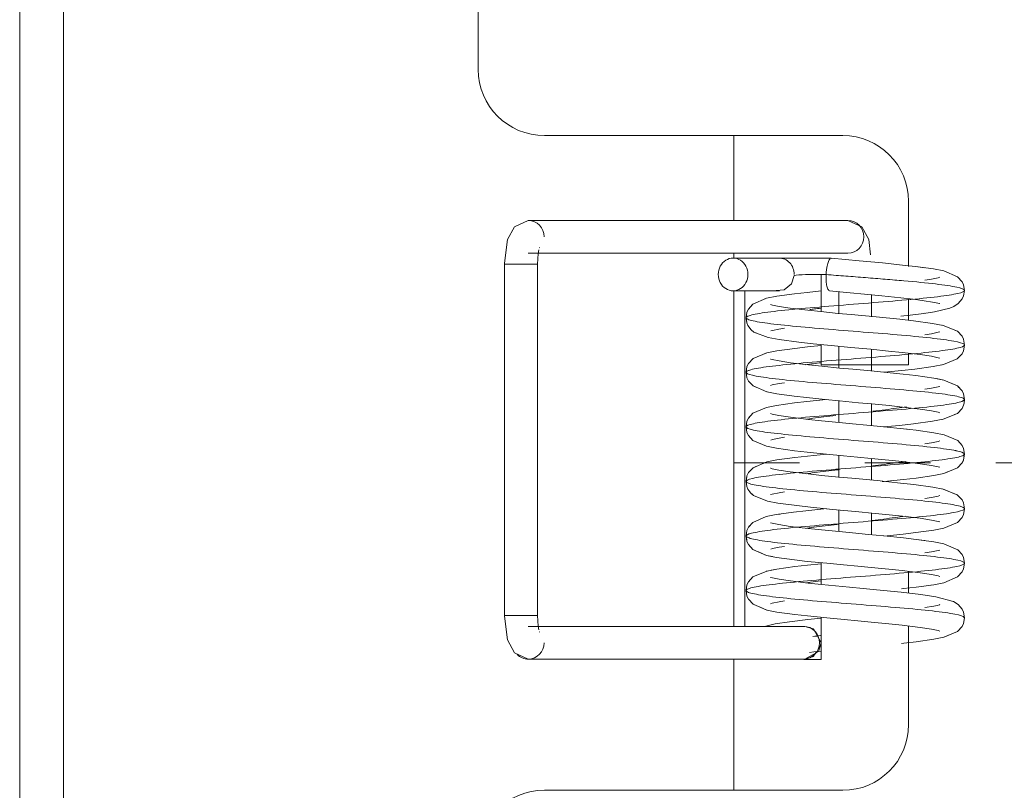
# Model space of a CAD drawing. Header units: millimetres. Extents: x -6861 to -4784, y 84 to 6892.
# Tile 195 of 200: x -6157 to -6112, y 6610 to 6645. Entities that reach past the tile are written whole.
import ezdxf

# ---------------------------------------------------------------- set-up
doc = ezdxf.new("R2010")
doc.units = ezdxf.units.MM
doc.linetypes.add('Dash', pattern=[6, 3, -3])
doc.layers.add('A-ANNO-DIMS', color=7, linetype='Dash', lineweight=9, true_color=0xd2d2d2)
doc.layers.add('E-LITE-EQPM', color=7, linetype='Continuous', lineweight=20)

# ---------------------------------------------------------------- blocks, each defined once
blk = doc.blocks.new('01 PODIUM EMPOTRADO CON MARCO 3_glb - PODIUM EMPOTRADO CON MARCO 3_dwg_NS-2254 ÍßÁ_1_5Ð_$$_É_îAÔO-V3-Planta_PDF')
at = {"lineweight": 9}
for p, q in [((-3228.636, 6633.795), (-3228.528, 6633.749)), ((-3228.117, 6633.576), (-3228.006, 6633.529)), ((-3227.862, 6633.376), (-3227.793, 6633.303)), ((-3235.951, 6632.928), (-3236.312, 6632.905)), ((-3237.377, 6632.271), (-3237.507, 6632.131)), ((-3236.75, 6632.542), (-3236.928, 6632.465)), ((-3228.176, 6632.165), (-3227.971, 6632.3)), ((-3227.786, 6632.509), (-3227.786, 6632.51)), ((-3237.582, 6632.05), (-3237.639, 6631.928)), ((-3229.546, 6631.85), (-3229.505, 6631.856)), ((-3229.053, 6631.924), (-3228.994, 6631.938)), ((-3237.667, 6631.784), (-3237.686, 6631.65)), ((-3237.66, 6631.444), (-3237.679, 6631.597)), ((-3228.702, 6631.308), (-3228.658, 6631.3)), ((-3227.699, 6630.481), (-3227.687, 6630.401)), ((-3236.745, 6630.043), (-3236.859, 6629.994)), ((-3237.58, 6629.553), (-3237.592, 6629.528)), ((-3228.702, 6629.493), (-3228.649, 6629.503)), ((-3228.968, 6628.859), (-3228.63, 6628.793)), ((-3237.269, 6628.48), (-3237.368, 6628.523)), ((-3227.696, 6627.789), (-3227.687, 6627.901)), ((-3228.702, 6626.992), (-3228.661, 6627)), ((-3228.136, 6627.216), (-3228.011, 6627.268)), ((-3230.344, 6626.547), (-3230.307, 6626.543)), ((-3237.297, 6625.996), (-3237.38, 6626.032)), ((-3236.75, 6625.759), (-3236.836, 6625.797)), ((-3227.724, 6625.658), (-3227.687, 6625.4)), ((-3227.707, 6625.264), (-3227.695, 6625.341)), ((-3237.527, 6624.609), (-3237.58, 6624.554)), ((-3237.249, 6624.829), (-3237.367, 6624.779)), ((-3237.647, 6624.411), (-3237.659, 6624.336)), ((-3236.127, 6622.655), (-3236.31, 6622.629)), ((-3227.794, 6622.497), (-3227.726, 6622.64)), ((-3237.527, 6622.109), (-3237.584, 6622.047)), ((-3229.092, 6621.917), (-3228.631, 6622.007)), ((-3228.156, 6622.208), (-3228.006, 6622.272)), ((-3237.657, 6621.454), (-3237.686, 6621.651)), ((-3229.9, 6621.496), (-3229.507, 6621.441)), ((-3237.312, 6621.004), (-3237.384, 6621.035)), ((-3236.281, 6620.133), (-3236.545, 6620.082)), ((-3237.667, 6619.28), (-3237.686, 6619.151)), ((-3229.22, 6619.4), (-3229.086, 6619.418)), ((-3228.625, 6619.509), (-3228.496, 6619.564)), ((-3235.916, 6617.686), (-3235.692, 6617.719)), ((-3228.63, 6617.008), (-3228.438, 6617.089)), ((-3235.004, 6616.008), (-3235.049, 6616.008)), ((-3235.043, 6616.008), (-3235.004, 6616.008))]:
    blk.add_line(p, q, dxfattribs=at)
at = {"lineweight": 9, "flags": 128}
for points in [[(-3229.931, 6634), (-3229.93, 6634), (-3229.505, 6633.941)], [(-3227.769, 6633.252), (-3227.725, 6633.16), (-3227.687, 6632.9)], [(-3237.202, 6630.946), (-3237.333, 6630.997), (-3237.461, 6631.103)], [(-3228.096, 6631.068), (-3228.012, 6631.034), (-3227.794, 6630.806), (-3227.726, 6630.662)], [(-3228.018, 6629.763), (-3227.795, 6629.995), (-3227.746, 6630.097)], [(-3237.292, 6629.81), (-3237.371, 6629.776), (-3237.463, 6629.677)], [(-3237.527, 6628.692), (-3237.58, 6628.748), (-3237.648, 6628.891), (-3237.668, 6629.03)], [(-3236.725, 6628.254), (-3236.745, 6628.258), (-3236.988, 6628.361)], [(-3228.228, 6628.622), (-3228.002, 6628.526), (-3227.936, 6628.456)], [(-3237.527, 6627.109), (-3237.582, 6627.049), (-3237.648, 6626.908), (-3237.686, 6626.65)], [(-3237.582, 6626.251), (-3237.648, 6626.392), (-3237.686, 6626.651)], [(-3228.003, 6624.774), (-3227.792, 6625), (-3227.737, 6625.115)], [(-3229.092, 6624.417), (-3228.628, 6624.508), (-3228.456, 6624.582)], [(-3228.702, 6623.808), (-3228.654, 6623.799), (-3228.458, 6623.718)], [(-3237.416, 6623.566), (-3237.47, 6623.611), (-3237.527, 6623.689)], [(-3228.214, 6623.618), (-3228.017, 6623.537), (-3227.795, 6623.307)], [(-3236.763, 6622.539), (-3237.383, 6622.267), (-3237.437, 6622.208)], [(-3227.996, 6621.021), (-3227.791, 6620.8), (-3227.725, 6620.659), (-3227.687, 6620.4)], [(-3236.478, 6620.706), (-3236.751, 6620.76), (-3237.114, 6620.918)], [(-3228.145, 6619.715), (-3227.997, 6619.778), (-3227.791, 6620.001), (-3227.725, 6620.142), (-3227.687, 6620.401)], [(-3236.725, 6620.047), (-3236.74, 6620.044), (-3237.146, 6619.87)], [(-3237.195, 6618.449), (-3237.366, 6618.521), (-3237.58, 6618.748), (-3237.648, 6618.891), (-3237.686, 6619.151)], [(-3236.725, 6618.254), (-3236.741, 6618.257), (-3237.081, 6618.401)], [(-3228.271, 6618.667), (-3228.193, 6618.645), (-3227.977, 6618.506), (-3227.787, 6618.293), (-3227.723, 6618.155)], [(-3234.482, 6616.34), (-3234.598, 6616.127), (-3235.004, 6616.008)]]:
    blk.add_lwpolyline(points, dxfattribs=at)
at = {"lineweight": 9}
for points, knots in [([(-3237.686, 6619.15), (-3237.686, 6619.177), (-3237.59, 6619.253), (-3236.995, 6619.377), (-3235.725, 6619.522), (-3234.055, 6619.668), (-3232.204, 6619.813), (-3230.415, 6619.959), (-3228.928, 6620.104), (-3227.938, 6620.25), (-3227.574, 6620.395), (-3227.888, 6620.541), (-3228.835, 6620.686), (-3230.291, 6620.831), (-3232.065, 6620.977), (-3233.921, 6621.123), (-3235.612, 6621.268), (-3236.918, 6621.413), (-3237.664, 6621.559), (-3237.752, 6621.705), (-3237.171, 6621.85), (-3235.997, 6621.995), (-3234.384, 6622.141), (-3232.549, 6622.286), (-3230.731, 6622.432), (-3229.171, 6622.577), (-3228.076, 6622.723), (-3227.591, 6622.868), (-3227.779, 6623.014), (-3228.616, 6623.159), (-3229.991, 6623.305), (-3231.722, 6623.45), (-3233.581, 6623.595), (-3235.322, 6623.741), (-3236.713, 6623.886), (-3237.573, 6624.032), (-3237.788, 6624.177), (-3237.326, 6624.323), (-3236.253, 6624.468), (-3234.708, 6624.614), (-3232.894, 6624.76), (-3231.055, 6624.905), (-3229.431, 6625.05), (-3228.236, 6625.196), (-3227.631, 6625.341), (-3227.694, 6625.487), (-3228.416, 6625.632), (-3229.704, 6625.778), (-3231.386, 6625.923), (-3233.238, 6626.069), (-3235.02, 6626.214), (-3236.492, 6626.36), (-3237.461, 6626.505), (-3237.799, 6626.65), (-3237.461, 6626.796), (-3236.492, 6626.942), (-3235.02, 6627.087), (-3233.24, 6627.232), (-3231.385, 6627.378), (-3229.704, 6627.523), (-3228.417, 6627.669), (-3227.693, 6627.814), (-3227.631, 6627.96), (-3228.236, 6628.105), (-3229.429, 6628.251), (-3231.054, 6628.396), (-3232.894, 6628.542), (-3234.706, 6628.687), (-3236.252, 6628.833), (-3237.326, 6628.978), (-3237.787, 6629.124), (-3237.574, 6629.269), (-3236.715, 6629.415), (-3235.322, 6629.56), (-3233.583, 6629.705), (-3231.724, 6629.851), (-3229.992, 6629.996), (-3228.617, 6630.142), (-3227.78, 6630.287), (-3227.591, 6630.433), (-3228.076, 6630.578), (-3229.171, 6630.724), (-3230.729, 6630.869), (-3232.548, 6631.015), (-3234.385, 6631.16), (-3235.996, 6631.306), (-3237.17, 6631.451), (-3237.752, 6631.597), (-3237.664, 6631.742), (-3236.918, 6631.887), (-3235.613, 6632.033), (-3233.92, 6632.179), (-3232.065, 6632.324), (-3230.292, 6632.469), (-3228.835, 6632.615), (-3227.888, 6632.761), (-3227.575, 6632.906), (-3227.937, 6633.051), (-3228.927, 6633.197), (-3230.168, 6633.319), (-3231.306, 6633.414), (-3232.214, 6633.489), (-3233.129, 6633.561), (-3233.709, 6633.603), (-3234.024, 6633.633)], [0.1417611, 0.1417611, 0.1417611, 0.1417611, 0.1465517, 0.1551724, 0.1637931, 0.1724138, 0.1810345, 0.1896552, 0.1982759, 0.2068966, 0.2155172, 0.2241379, 0.2327586, 0.2413793, 0.25, 0.2586207, 0.2672414, 0.2758621, 0.2844828, 0.2931034, 0.3017241, 0.3103448, 0.3189655, 0.3275862, 0.3362069, 0.3448276, 0.3534483, 0.362069, 0.3706897, 0.3793103, 0.387931, 0.3965517, 0.4051724, 0.4137931, 0.4224138, 0.4310345, 0.4396552, 0.4482759, 0.4568966, 0.4655172, 0.4741379, 0.4827586, 0.4913793, 0.5, 0.5086207, 0.5172414, 0.5258621, 0.5344828, 0.5431034, 0.5517241, 0.5603448, 0.5689655, 0.5775862, 0.5862069, 0.5948276, 0.6034483, 0.612069, 0.6206897, 0.6293103, 0.637931, 0.6465517, 0.6551724, 0.6637931, 0.6724138, 0.6810345, 0.6896552, 0.6982759, 0.7068966, 0.7155172, 0.7241379, 0.7327586, 0.7413793, 0.75, 0.7586207, 0.7672414, 0.7758621, 0.7844828, 0.7931034, 0.8017241, 0.8103448, 0.8189655, 0.8275862, 0.8362069, 0.8448276, 0.8534483, 0.862069, 0.8706897, 0.8793103, 0.887931, 0.8965517, 0.9051724, 0.9137931, 0.9224138, 0.9310345, 0.9396552, 0.9482759, 0.9568966, 0.9655172, 0.9741379, 0.9827586, 0.987069, 0.9913793, 0.9956897, 1, 1, 1, 1]), ([(-3237.686, 6621.65), (-3237.686, 6621.668), (-3237.63, 6621.735), (-3237.171, 6621.85), (-3235.997, 6621.995), (-3234.384, 6622.141), (-3232.549, 6622.286), (-3230.731, 6622.432), (-3229.171, 6622.577), (-3228.076, 6622.723), (-3227.591, 6622.868), (-3227.779, 6623.014), (-3228.616, 6623.159), (-3229.991, 6623.305), (-3231.722, 6623.45), (-3233.581, 6623.595), (-3235.322, 6623.741), (-3236.713, 6623.886), (-3237.573, 6624.032), (-3237.788, 6624.177), (-3237.326, 6624.323), (-3236.253, 6624.468), (-3234.708, 6624.614), (-3232.894, 6624.76), (-3231.055, 6624.905), (-3229.431, 6625.05), (-3228.236, 6625.196), (-3227.631, 6625.341), (-3227.694, 6625.487), (-3228.416, 6625.632), (-3229.704, 6625.778), (-3231.386, 6625.923), (-3233.238, 6626.069), (-3235.02, 6626.214), (-3236.492, 6626.36), (-3237.461, 6626.505), (-3237.799, 6626.65), (-3237.461, 6626.796), (-3236.492, 6626.942), (-3235.02, 6627.087), (-3233.24, 6627.232), (-3231.385, 6627.378), (-3229.704, 6627.523), (-3228.417, 6627.669), (-3227.693, 6627.814), (-3227.631, 6627.96), (-3228.236, 6628.105), (-3229.429, 6628.251), (-3231.054, 6628.396), (-3232.894, 6628.542), (-3234.706, 6628.687), (-3236.252, 6628.833), (-3237.326, 6628.978), (-3237.787, 6629.124), (-3237.574, 6629.269), (-3236.715, 6629.415), (-3235.322, 6629.56), (-3233.583, 6629.705), (-3231.724, 6629.851), (-3229.992, 6629.996), (-3228.617, 6630.142), (-3227.78, 6630.287), (-3227.591, 6630.433), (-3228.076, 6630.578), (-3229.171, 6630.724), (-3230.729, 6630.869), (-3232.548, 6631.015), (-3234.385, 6631.16), (-3235.996, 6631.306), (-3237.17, 6631.451), (-3237.752, 6631.597), (-3237.664, 6631.742), (-3236.918, 6631.887), (-3235.613, 6632.033), (-3233.92, 6632.179), (-3232.065, 6632.324), (-3230.292, 6632.469), (-3228.835, 6632.615), (-3227.888, 6632.761), (-3227.575, 6632.906), (-3227.937, 6633.051), (-3228.927, 6633.197), (-3230.168, 6633.319), (-3231.306, 6633.414), (-3232.214, 6633.489), (-3233.129, 6633.561), (-3233.709, 6633.603), (-3234.024, 6633.633)], [0.2899016, 0.2899016, 0.2899016, 0.2899016, 0.2931034, 0.3017241, 0.3103448, 0.3189655, 0.3275862, 0.3362069, 0.3448276, 0.3534483, 0.362069, 0.3706897, 0.3793103, 0.387931, 0.3965517, 0.4051724, 0.4137931, 0.4224138, 0.4310345, 0.4396552, 0.4482759, 0.4568966, 0.4655172, 0.4741379, 0.4827586, 0.4913793, 0.5, 0.5086207, 0.5172414, 0.5258621, 0.5344828, 0.5431034, 0.5517241, 0.5603448, 0.5689655, 0.5775862, 0.5862069, 0.5948276, 0.6034483, 0.612069, 0.6206897, 0.6293103, 0.637931, 0.6465517, 0.6551724, 0.6637931, 0.6724138, 0.6810345, 0.6896552, 0.6982759, 0.7068966, 0.7155172, 0.7241379, 0.7327586, 0.7413793, 0.75, 0.7586207, 0.7672414, 0.7758621, 0.7844828, 0.7931034, 0.8017241, 0.8103448, 0.8189655, 0.8275862, 0.8362069, 0.8448276, 0.8534483, 0.862069, 0.8706897, 0.8793103, 0.887931, 0.8965517, 0.9051724, 0.9137931, 0.9224138, 0.9310345, 0.9396552, 0.9482759, 0.9568966, 0.9655172, 0.9741379, 0.9827586, 0.987069, 0.9913793, 0.9956897, 1, 1, 1, 1]), ([(-3227.687, 6622.9), (-3227.687, 6622.938), (-3227.841, 6623.024), (-3228.616, 6623.159), (-3229.991, 6623.305), (-3231.722, 6623.45), (-3233.581, 6623.595), (-3235.322, 6623.741), (-3236.713, 6623.886), (-3237.573, 6624.032), (-3237.788, 6624.177), (-3237.326, 6624.323), (-3236.253, 6624.468), (-3234.708, 6624.614), (-3232.894, 6624.76), (-3231.055, 6624.905), (-3229.431, 6625.05), (-3228.236, 6625.196), (-3227.631, 6625.341), (-3227.694, 6625.487), (-3228.416, 6625.632), (-3229.704, 6625.778), (-3231.386, 6625.923), (-3233.238, 6626.069), (-3235.02, 6626.214), (-3236.492, 6626.36), (-3237.461, 6626.505), (-3237.799, 6626.65), (-3237.461, 6626.796), (-3236.492, 6626.942), (-3235.02, 6627.087), (-3233.24, 6627.232), (-3231.385, 6627.378), (-3229.704, 6627.523), (-3228.417, 6627.669), (-3227.693, 6627.814), (-3227.631, 6627.96), (-3228.236, 6628.105), (-3229.429, 6628.251), (-3231.054, 6628.396), (-3232.894, 6628.542), (-3234.706, 6628.687), (-3236.252, 6628.833), (-3237.326, 6628.978), (-3237.787, 6629.124), (-3237.574, 6629.269), (-3236.715, 6629.415), (-3235.322, 6629.56), (-3233.583, 6629.705), (-3231.724, 6629.851), (-3229.992, 6629.996), (-3228.617, 6630.142), (-3227.78, 6630.287), (-3227.591, 6630.433), (-3228.076, 6630.578), (-3229.171, 6630.724), (-3230.729, 6630.869), (-3232.548, 6631.015), (-3234.385, 6631.16), (-3235.996, 6631.306), (-3237.17, 6631.451), (-3237.752, 6631.597), (-3237.664, 6631.742), (-3236.918, 6631.887), (-3235.613, 6632.033), (-3233.92, 6632.179), (-3232.065, 6632.324), (-3230.292, 6632.469), (-3228.835, 6632.615), (-3227.888, 6632.761), (-3227.575, 6632.906), (-3227.937, 6633.051), (-3228.927, 6633.197), (-3230.168, 6633.319), (-3231.306, 6633.414), (-3232.214, 6633.489), (-3233.129, 6633.561), (-3233.709, 6633.603), (-3234.024, 6633.633)], [0.3639873, 0.3639873, 0.3639873, 0.3639873, 0.3706897, 0.3793103, 0.387931, 0.3965517, 0.4051724, 0.4137931, 0.4224138, 0.4310345, 0.4396552, 0.4482759, 0.4568966, 0.4655172, 0.4741379, 0.4827586, 0.4913793, 0.5, 0.5086207, 0.5172414, 0.5258621, 0.5344828, 0.5431034, 0.5517241, 0.5603448, 0.5689655, 0.5775862, 0.5862069, 0.5948276, 0.6034483, 0.612069, 0.6206897, 0.6293103, 0.637931, 0.6465517, 0.6551724, 0.6637931, 0.6724138, 0.6810345, 0.6896552, 0.6982759, 0.7068966, 0.7155172, 0.7241379, 0.7327586, 0.7413793, 0.75, 0.7586207, 0.7672414, 0.7758621, 0.7844828, 0.7931034, 0.8017241, 0.8103448, 0.8189655, 0.8275862, 0.8362069, 0.8448276, 0.8534483, 0.862069, 0.8706897, 0.8793103, 0.887931, 0.8965517, 0.9051724, 0.9137931, 0.9224138, 0.9310345, 0.9396552, 0.9482759, 0.9568966, 0.9655172, 0.9741379, 0.9827586, 0.987069, 0.9913793, 0.9956897, 1, 1, 1, 1]), ([(-3237.686, 6624.151), (-3237.686, 6624.16), (-3237.662, 6624.217), (-3237.326, 6624.323), (-3236.253, 6624.468), (-3234.708, 6624.614), (-3232.894, 6624.76), (-3231.055, 6624.905), (-3229.431, 6625.05), (-3228.236, 6625.196), (-3227.631, 6625.341), (-3227.694, 6625.487), (-3228.416, 6625.632), (-3229.704, 6625.778), (-3231.386, 6625.923), (-3233.238, 6626.069), (-3235.02, 6626.214), (-3236.492, 6626.36), (-3237.461, 6626.505), (-3237.799, 6626.65), (-3237.461, 6626.796), (-3236.492, 6626.942), (-3235.02, 6627.087), (-3233.24, 6627.232), (-3231.385, 6627.378), (-3229.704, 6627.523), (-3228.417, 6627.669), (-3227.693, 6627.814), (-3227.631, 6627.96), (-3228.236, 6628.105), (-3229.429, 6628.251), (-3231.054, 6628.396), (-3232.894, 6628.542), (-3234.706, 6628.687), (-3236.252, 6628.833), (-3237.326, 6628.978), (-3237.787, 6629.124), (-3237.574, 6629.269), (-3236.715, 6629.415), (-3235.322, 6629.56), (-3233.583, 6629.705), (-3231.724, 6629.851), (-3229.992, 6629.996), (-3228.617, 6630.142), (-3227.78, 6630.287), (-3227.591, 6630.433), (-3228.076, 6630.578), (-3229.171, 6630.724), (-3230.729, 6630.869), (-3232.548, 6631.015), (-3234.385, 6631.16), (-3235.996, 6631.306), (-3237.17, 6631.451), (-3237.752, 6631.597), (-3237.664, 6631.742), (-3236.918, 6631.887), (-3235.613, 6632.033), (-3233.92, 6632.179), (-3232.065, 6632.324), (-3230.292, 6632.469), (-3228.835, 6632.615), (-3227.888, 6632.761), (-3227.575, 6632.906), (-3227.937, 6633.051), (-3228.927, 6633.197), (-3230.168, 6633.319), (-3231.306, 6633.414), (-3232.214, 6633.489), (-3233.129, 6633.561), (-3233.709, 6633.603), (-3234.024, 6633.633)], [0.4380614, 0.4380614, 0.4380614, 0.4380614, 0.4396552, 0.4482759, 0.4568966, 0.4655172, 0.4741379, 0.4827586, 0.4913793, 0.5, 0.5086207, 0.5172414, 0.5258621, 0.5344828, 0.5431034, 0.5517241, 0.5603448, 0.5689655, 0.5775862, 0.5862069, 0.5948276, 0.6034483, 0.612069, 0.6206897, 0.6293103, 0.637931, 0.6465517, 0.6551724, 0.6637931, 0.6724138, 0.6810345, 0.6896552, 0.6982759, 0.7068966, 0.7155172, 0.7241379, 0.7327586, 0.7413793, 0.75, 0.7586207, 0.7672414, 0.7758621, 0.7844828, 0.7931034, 0.8017241, 0.8103448, 0.8189655, 0.8275862, 0.8362069, 0.8448276, 0.8534483, 0.862069, 0.8706897, 0.8793103, 0.887931, 0.8965517, 0.9051724, 0.9137931, 0.9224138, 0.9310345, 0.9396552, 0.9482759, 0.9568966, 0.9655172, 0.9741379, 0.9827586, 0.987069, 0.9913793, 0.9956897, 1, 1, 1, 1]), ([(-3227.687, 6625.4), (-3227.687, 6625.429), (-3227.792, 6625.506), (-3228.416, 6625.632), (-3229.704, 6625.778), (-3231.386, 6625.923), (-3233.238, 6626.069), (-3235.02, 6626.214), (-3236.492, 6626.36), (-3237.461, 6626.505), (-3237.799, 6626.65), (-3237.461, 6626.796), (-3236.492, 6626.942), (-3235.02, 6627.087), (-3233.24, 6627.232), (-3231.385, 6627.378), (-3229.704, 6627.523), (-3228.417, 6627.669), (-3227.693, 6627.814), (-3227.631, 6627.96), (-3228.236, 6628.105), (-3229.429, 6628.251), (-3231.054, 6628.396), (-3232.894, 6628.542), (-3234.706, 6628.687), (-3236.252, 6628.833), (-3237.326, 6628.978), (-3237.787, 6629.124), (-3237.574, 6629.269), (-3236.715, 6629.415), (-3235.322, 6629.56), (-3233.583, 6629.705), (-3231.724, 6629.851), (-3229.992, 6629.996), (-3228.617, 6630.142), (-3227.78, 6630.287), (-3227.591, 6630.433), (-3228.076, 6630.578), (-3229.171, 6630.724), (-3230.729, 6630.869), (-3232.548, 6631.015), (-3234.385, 6631.16), (-3235.996, 6631.306), (-3237.17, 6631.451), (-3237.752, 6631.597), (-3237.664, 6631.742), (-3236.918, 6631.887), (-3235.613, 6632.033), (-3233.92, 6632.179), (-3232.065, 6632.324), (-3230.292, 6632.469), (-3228.835, 6632.615), (-3227.888, 6632.761), (-3227.575, 6632.906), (-3227.937, 6633.051), (-3228.927, 6633.197), (-3230.168, 6633.319), (-3231.306, 6633.414), (-3232.214, 6633.489), (-3233.129, 6633.561), (-3233.709, 6633.603), (-3234.024, 6633.633)], [0.5121259, 0.5121259, 0.5121259, 0.5121259, 0.5172414, 0.5258621, 0.5344828, 0.5431034, 0.5517241, 0.5603448, 0.5689655, 0.5775862, 0.5862069, 0.5948276, 0.6034483, 0.612069, 0.6206897, 0.6293103, 0.637931, 0.6465517, 0.6551724, 0.6637931, 0.6724138, 0.6810345, 0.6896552, 0.6982759, 0.7068966, 0.7155172, 0.7241379, 0.7327586, 0.7413793, 0.75, 0.7586207, 0.7672414, 0.7758621, 0.7844828, 0.7931034, 0.8017241, 0.8103448, 0.8189655, 0.8275862, 0.8362069, 0.8448276, 0.8534483, 0.862069, 0.8706897, 0.8793103, 0.887931, 0.8965517, 0.9051724, 0.9137931, 0.9224138, 0.9310345, 0.9396552, 0.9482759, 0.9568966, 0.9655172, 0.9741379, 0.9827586, 0.987069, 0.9913793, 0.9956897, 1, 1, 1, 1]), ([(-3227.687, 6630.4), (-3227.687, 6630.411), (-3227.716, 6630.471), (-3228.076, 6630.578), (-3229.171, 6630.724), (-3230.729, 6630.869), (-3232.548, 6631.015), (-3234.385, 6631.16), (-3235.996, 6631.306), (-3237.17, 6631.451), (-3237.752, 6631.597), (-3237.664, 6631.742), (-3236.918, 6631.887), (-3235.613, 6632.033), (-3233.92, 6632.179), (-3232.065, 6632.324), (-3230.292, 6632.469), (-3228.835, 6632.615), (-3227.888, 6632.761), (-3227.575, 6632.906), (-3227.937, 6633.051), (-3228.927, 6633.197), (-3230.168, 6633.319), (-3231.306, 6633.414), (-3232.214, 6633.489), (-3233.129, 6633.561), (-3233.709, 6633.603), (-3234.024, 6633.633)], [0.8084273, 0.8084273, 0.8084273, 0.8084273, 0.8103448, 0.8189655, 0.8275862, 0.8362069, 0.8448276, 0.8534483, 0.862069, 0.8706897, 0.8793103, 0.887931, 0.8965517, 0.9051724, 0.9137931, 0.9224138, 0.9310345, 0.9396552, 0.9482759, 0.9568966, 0.9655172, 0.9741379, 0.9827586, 0.987069, 0.9913793, 0.9956897, 1, 1, 1, 1]), ([(-3237.686, 6631.65), (-3237.686, 6631.681), (-3237.572, 6631.76), (-3236.918, 6631.887), (-3235.613, 6632.033), (-3233.92, 6632.179), (-3232.065, 6632.324), (-3230.292, 6632.469), (-3228.835, 6632.615), (-3227.888, 6632.761), (-3227.575, 6632.906), (-3227.937, 6633.051), (-3228.927, 6633.197), (-3230.168, 6633.319), (-3231.306, 6633.414), (-3232.214, 6633.489), (-3233.129, 6633.561), (-3233.709, 6633.603), (-3234.024, 6633.633)], [0.8824919, 0.8824919, 0.8824919, 0.8824919, 0.887931, 0.8965517, 0.9051724, 0.9137931, 0.9224138, 0.9310345, 0.9396552, 0.9482759, 0.9568966, 0.9655172, 0.9741379, 0.9827586, 0.987069, 0.9913793, 0.9956897, 1, 1, 1, 1])]:
    blk.add_open_spline(points, degree=3, knots=knots, dxfattribs=at)
blk.add_open_spline([(-3227.687, 6627.9), (-3227.687, 6627.92), (-3227.705, 6627.94), (-3227.742, 6627.96)], degree=3, dxfattribs=at)
blk = doc.blocks.new('01 PODIUM EMPOTRADO CON MARCO 3_glb - PODIUM EMPOTRADO CON MARCO 3_dwg_NS-2254 ÍßÁ_1_5Ð_$$_É_îAÔO-V4-Planta_PDF')
at = {"lineweight": 9}
for p, q in [((-3247.662, 6636.108), (-3233.021, 6636.108)), ((-3233.021, 6634.608), (-3247.662, 6634.608)), ((-3247.149, 6634.876), (-3247.155, 6634.852)), ((-3248.747, 6618.008), (-3248.747, 6634.108)), ((-3248.197, 6634.108), (-3248.719, 6634.108)), ((-3248.197, 6634.108), (-3247.274, 6634.108)), ((-3247.274, 6634.108), (-3247.247, 6634.108)), ((-3247.247, 6634.108), (-3247.247, 6618.008)), ((-3238.283, 6634.383), (-3236.163, 6634.383)), ((-3236.163, 6632.883), (-3238.283, 6632.883)), ((-3233.436, 6631.85), (-3233.436, 6632.845)), ((-3231.936, 6632.714), (-3231.936, 6631.697)), ((-3233.436, 6629.346), (-3233.436, 6630.342)), ((-3231.936, 6630.203), (-3231.936, 6629.203)), ((-3233.436, 6626.845), (-3233.436, 6627.849)), ((-3231.936, 6627.702), (-3231.936, 6626.704)), ((-3233.436, 6624.328), (-3233.436, 6625.348)), ((-3231.936, 6625.201), (-3231.936, 6624.203)), ((-3233.436, 6621.852), (-3233.436, 6622.849)), ((-3231.936, 6622.718), (-3231.936, 6621.699)), ((-3248.719, 6618.008), (-3248.197, 6618.008)), ((-3247.274, 6618.008), (-3248.197, 6618.008)), ((-3247.274, 6618.008), (-3247.247, 6618.008)), ((-3247.662, 6617.508), (-3235.049, 6617.508)), ((-3235.923, 6617.508), (-3235.043, 6617.508)), ((-3235.049, 6617.508), (-3235.004, 6617.508)), ((-3235.004, 6617.508), (-3235.043, 6617.508)), ((-3247.149, 6617.241), (-3247.155, 6617.264)), ((-3235.049, 6616.008), (-3247.662, 6616.008)), ((-3235.043, 6616.008), (-3235.923, 6616.008)), ((-3235.004, 6616.008), (-3235.049, 6616.008)), ((-3235.043, 6616.008), (-3235.004, 6616.008))]:
    blk.add_line(p, q, dxfattribs=at)
at = {"lineweight": 9, "flags": 128}
for points in [[(-3247.662, 6636.108), (-3248.301, 6635.823), (-3248.612, 6635.228), (-3248.747, 6634.145), (-3248.747, 6634.108)], [(-3233.021, 6636.108), (-3232.382, 6635.823), (-3232.071, 6635.228), (-3231.985, 6634.536)], [(-3247.175, 6634.764), (-3247.214, 6634.595), (-3247.247, 6634.108)], [(-3233.789, 6634.383), (-3234.599, 6634.383), (-3234.693, 6634.383), (-3234.786, 6634.383), (-3234.878, 6634.383), (-3234.969, 6634.383), (-3235.348, 6634.383), (-3235.83, 6634.383), (-3236.164, 6634.383)], [(-3233.785, 6634.383), (-3233.13, 6634.32), (-3232.51, 6634.262), (-3231.446, 6634.161), (-3230.521, 6634.067), (-3229.93, 6634), (-3229.106, 6633.886), (-3228.636, 6633.795), (-3228.006, 6633.529), (-3227.793, 6633.303), (-3227.725, 6633.16), (-3227.687, 6632.9)], [(-3234.024, 6633.633), (-3234.215, 6633.633), (-3234.407, 6633.633), (-3234.6, 6633.633), (-3234.787, 6633.633), (-3234.962, 6633.633), (-3235.122, 6633.623), (-3235.266, 6633.613), (-3235.388, 6633.602), (-3235.487, 6633.592)], [(-3235.487, 6633.592), (-3235.605, 6633.207), (-3235.951, 6632.928), (-3236.312, 6632.905)], [(-3228.81, 6633.505), (-3228.886, 6633.482), (-3229.188, 6633.42), (-3229.505, 6633.371)], [(-3234.246, 6632.879), (-3234.892, 6632.812), (-3235.473, 6632.746), (-3236.287, 6632.633), (-3236.75, 6632.542), (-3237.377, 6632.271), (-3237.582, 6632.05), (-3237.648, 6631.909), (-3237.686, 6631.65)], [(-3233.861, 6632.883), (-3232.922, 6632.794), (-3232.271, 6632.733), (-3231.469, 6632.656), (-3230.604, 6632.568), (-3230.035, 6632.502), (-3229.618, 6632.448), (-3229.053, 6632.356), (-3228.905, 6632.323), (-3228.823, 6632.3), (-3228.81, 6632.296)], [(-3230.602, 6631.727), (-3230.169, 6631.773), (-3229.546, 6631.85), (-3229.053, 6631.924), (-3228.352, 6632.089), (-3228.176, 6632.165), (-3227.971, 6632.3), (-3227.786, 6632.51), (-3227.723, 6632.648), (-3227.687, 6632.901)], [(-3236.564, 6632.255), (-3236.563, 6632.255), (-3236.485, 6632.232), (-3236.18, 6632.169), (-3235.667, 6632.091), (-3234.857, 6631.993), (-3234.262, 6631.93), (-3233.463, 6631.852), (-3232.868, 6631.796), (-3231.736, 6631.689), (-3230.642, 6631.58), (-3230.016, 6631.51), (-3229.147, 6631.392), (-3228.658, 6631.3), (-3228.012, 6631.034), (-3227.794, 6630.806), (-3227.726, 6630.662), (-3227.687, 6630.401)], [(-3228.809, 6629.796), (-3228.81, 6629.796), (-3228.887, 6629.819), (-3229.193, 6629.882), (-3229.716, 6629.962), (-3230.545, 6630.061), (-3231.159, 6630.126), (-3231.972, 6630.205), (-3232.897, 6630.292), (-3233.788, 6630.376), (-3234.61, 6630.459), (-3235.269, 6630.531), (-3236.172, 6630.65), (-3236.68, 6630.743), (-3237.333, 6630.997), (-3237.461, 6631.103), (-3237.606, 6631.293), (-3237.657, 6631.419), (-3237.686, 6631.651)], [(-3236.562, 6631.046), (-3236.485, 6631.069), (-3236.182, 6631.132), (-3235.923, 6631.171)], [(-3228.811, 6631.004), (-3228.888, 6630.982), (-3229.195, 6630.919), (-3229.505, 6630.871)], [(-3234.246, 6630.379), (-3234.876, 6630.314), (-3235.455, 6630.248), (-3236.286, 6630.133), (-3236.745, 6630.043), (-3237.371, 6629.776), (-3237.58, 6629.553), (-3237.648, 6629.41), (-3237.686, 6629.151)], [(-3231.361, 6629.149), (-3230.56, 6629.23), (-3229.961, 6629.298), (-3229.126, 6629.412), (-3228.649, 6629.503), (-3228.018, 6629.763), (-3227.795, 6629.995), (-3227.726, 6630.139), (-3227.687, 6630.401)], [(-3236.564, 6629.755), (-3236.562, 6629.755), (-3236.486, 6629.732), (-3236.18, 6629.669), (-3235.657, 6629.589), (-3234.833, 6629.49), (-3234.22, 6629.426), (-3233.413, 6629.347), (-3232.805, 6629.29), (-3232.132, 6629.227), (-3231.371, 6629.154), (-3230.487, 6629.063), (-3229.907, 6628.997), (-3229.093, 6628.884), (-3228.63, 6628.793), (-3228.002, 6628.526), (-3227.792, 6628.302), (-3227.725, 6628.16), (-3227.687, 6627.9)], [(-3228.81, 6627.296), (-3228.811, 6627.297), (-3228.887, 6627.319), (-3229.194, 6627.382), (-3229.714, 6627.461), (-3230.531, 6627.56), (-3231.139, 6627.623), (-3231.929, 6627.701), (-3232.536, 6627.758), (-3233.409, 6627.84), (-3234.061, 6627.903), (-3234.914, 6627.991), (-3235.485, 6628.056), (-3236.285, 6628.168), (-3236.745, 6628.258), (-3237.368, 6628.523), (-3237.58, 6628.748), (-3237.648, 6628.891), (-3237.686, 6629.151)], [(-3236.563, 6628.546), (-3236.487, 6628.569), (-3236.18, 6628.632), (-3235.923, 6628.671)], [(-3228.81, 6628.505), (-3228.886, 6628.482), (-3229.193, 6628.419), (-3229.505, 6628.371)], [(-3234.02, 6627.902), (-3234.899, 6627.812), (-3235.478, 6627.745), (-3236.288, 6627.632), (-3236.75, 6627.542), (-3237.376, 6627.272), (-3237.582, 6627.049), (-3237.648, 6626.908), (-3237.686, 6626.65)], [(-3231.389, 6626.647), (-3230.659, 6626.719), (-3230.026, 6626.79), (-3229.152, 6626.908), (-3228.661, 6627), (-3228.011, 6627.268), (-3227.795, 6627.495), (-3227.726, 6627.639), (-3227.701, 6627.732), (-3227.687, 6627.901)], [(-3236.564, 6627.255), (-3236.563, 6627.255), (-3236.486, 6627.232), (-3236.181, 6627.169), (-3235.661, 6627.09), (-3234.832, 6626.99), (-3234.231, 6626.927), (-3233.423, 6626.848), (-3232.81, 6626.79), (-3232.162, 6626.73), (-3231.385, 6626.655), (-3230.484, 6626.563), (-3229.902, 6626.496), (-3229.085, 6626.382), (-3228.622, 6626.291), (-3227.993, 6626.019), (-3227.79, 6625.799), (-3227.724, 6625.658), (-3227.687, 6625.4)], [(-3228.809, 6624.796), (-3228.811, 6624.796), (-3228.888, 6624.819), (-3229.191, 6624.882), (-3229.713, 6624.961), (-3230.54, 6625.061), (-3231.153, 6625.125), (-3231.965, 6625.204), (-3232.583, 6625.262), (-3233.227, 6625.323), (-3234.005, 6625.397), (-3234.893, 6625.489), (-3235.474, 6625.555), (-3236.288, 6625.669), (-3236.75, 6625.759), (-3237.38, 6626.032), (-3237.582, 6626.251), (-3237.648, 6626.392), (-3237.686, 6626.651)], [(-3236.562, 6626.046), (-3236.485, 6626.069), (-3236.18, 6626.132), (-3235.923, 6626.171)], [(-3228.811, 6626.005), (-3228.888, 6625.982), (-3229.194, 6625.919), (-3229.505, 6625.871)], [(-3234.012, 6625.403), (-3234.875, 6625.314), (-3235.452, 6625.249), (-3236.282, 6625.133), (-3236.741, 6625.044), (-3237.367, 6624.779), (-3237.58, 6624.554), (-3237.647, 6624.411), (-3237.686, 6624.151)], [(-3231.452, 6624.139), (-3231.368, 6624.147), (-3230.484, 6624.238), (-3229.904, 6624.304), (-3229.092, 6624.417), (-3228.628, 6624.508), (-3228.003, 6624.774), (-3227.792, 6625), (-3227.725, 6625.141), (-3227.687, 6625.401)], [(-3236.563, 6624.755), (-3236.562, 6624.755), (-3236.487, 6624.733), (-3236.182, 6624.669), (-3235.662, 6624.59), (-3234.842, 6624.491), (-3234.234, 6624.428), (-3233.435, 6624.349), (-3232.841, 6624.293), (-3231.688, 6624.185), (-3230.612, 6624.077), (-3230.001, 6624.008), (-3229.131, 6623.89), (-3228.654, 6623.799), (-3228.017, 6623.537), (-3227.795, 6623.307), (-3227.726, 6623.163), (-3227.687, 6622.901)], [(-3228.81, 6622.296), (-3228.811, 6622.296), (-3228.885, 6622.318), (-3229.19, 6622.382), (-3229.709, 6622.461), (-3230.527, 6622.559), (-3231.135, 6622.623), (-3231.927, 6622.701), (-3232.523, 6622.757), (-3233.709, 6622.869), (-3234.738, 6622.972), (-3235.358, 6623.041), (-3236.229, 6623.159), (-3236.712, 6623.25), (-3237.348, 6623.508), (-3237.47, 6623.611), (-3237.609, 6623.799), (-3237.658, 6623.924), (-3237.686, 6624.151)], [(-3236.563, 6623.546), (-3236.486, 6623.569), (-3236.179, 6623.632), (-3235.923, 6623.671)], [(-3228.81, 6623.505), (-3228.887, 6623.482), (-3229.194, 6623.419), (-3229.505, 6623.371)], [(-3234.007, 6622.903), (-3234.123, 6622.892), (-3234.957, 6622.805), (-3235.52, 6622.74), (-3236.31, 6622.629), (-3236.763, 6622.539), (-3237.383, 6622.267), (-3237.584, 6622.047), (-3237.649, 6621.907), (-3237.686, 6621.65)], [(-3231.376, 6621.647), (-3230.497, 6621.737), (-3229.917, 6621.803), (-3229.092, 6621.917), (-3228.631, 6622.007), (-3228.006, 6622.272), (-3227.794, 6622.497), (-3227.726, 6622.64), (-3227.687, 6622.901)], [(-3236.564, 6622.255), (-3236.563, 6622.255), (-3236.487, 6622.232), (-3236.185, 6622.17), (-3235.665, 6622.09), (-3234.84, 6621.991), (-3234.229, 6621.927), (-3233.422, 6621.848), (-3232.81, 6621.79), (-3232.078, 6621.722), (-3231.373, 6621.654), (-3230.481, 6621.563), (-3229.9, 6621.496), (-3229.087, 6621.383), (-3228.623, 6621.292), (-3227.996, 6621.021), (-3227.791, 6620.8), (-3227.725, 6620.659), (-3227.687, 6620.4)], [(-3228.809, 6619.796), (-3228.811, 6619.796), (-3228.888, 6619.819), (-3229.191, 6619.882), (-3229.714, 6619.961), (-3230.542, 6620.061), (-3231.145, 6620.124), (-3231.954, 6620.203), (-3232.568, 6620.261), (-3233.229, 6620.323), (-3233.996, 6620.397), (-3234.89, 6620.488), (-3235.473, 6620.555), (-3236.289, 6620.669), (-3236.751, 6620.76), (-3237.384, 6621.035), (-3237.583, 6621.253), (-3237.649, 6621.393), (-3237.686, 6621.651)], [(-3236.562, 6621.047), (-3236.485, 6621.069), (-3236.179, 6621.132), (-3235.923, 6621.171)], [(-3228.81, 6621.005), (-3228.888, 6620.982), (-3229.193, 6620.919), (-3229.505, 6620.871)], [(-3234.246, 6620.379), (-3234.881, 6620.314), (-3235.456, 6620.248), (-3236.281, 6620.133), (-3236.74, 6620.044), (-3237.377, 6619.771), (-3237.582, 6619.55), (-3237.648, 6619.409), (-3237.686, 6619.151)], [(-3230.572, 6619.229), (-3230.476, 6619.239), (-3229.898, 6619.305), (-3229.086, 6619.418), (-3228.625, 6619.509), (-3227.997, 6619.778), (-3227.791, 6620.001), (-3227.725, 6620.142), (-3227.687, 6620.401)], [(-3236.563, 6619.755), (-3236.562, 6619.754), (-3236.485, 6619.732), (-3236.178, 6619.669), (-3235.658, 6619.59), (-3234.838, 6619.491), (-3234.231, 6619.427), (-3233.593, 6619.364), (-3232.95, 6619.303), (-3232.319, 6619.244), (-3231.714, 6619.187), (-3230.592, 6619.075), (-3229.679, 6618.968), (-3228.991, 6618.867), (-3228.193, 6618.645), (-3227.977, 6618.506), (-3227.787, 6618.293), (-3227.723, 6618.155), (-3227.687, 6617.901)], [(-3228.809, 6617.296), (-3228.81, 6617.296), (-3228.886, 6617.319), (-3229.193, 6617.382), (-3229.715, 6617.461), (-3230.538, 6617.56), (-3231.15, 6617.625), (-3231.952, 6617.703), (-3232.562, 6617.761), (-3233.202, 6617.821), (-3233.995, 6617.897), (-3234.881, 6617.987), (-3235.462, 6618.054), (-3236.275, 6618.166), (-3236.741, 6618.257), (-3237.366, 6618.521), (-3237.58, 6618.748), (-3237.648, 6618.891), (-3237.686, 6619.151)], [(-3236.563, 6618.546), (-3236.486, 6618.569), (-3236.18, 6618.632), (-3235.923, 6618.671)], [(-3229.505, 6618.372), (-3229.095, 6618.437), (-3228.934, 6618.471), (-3228.835, 6618.497), (-3228.81, 6618.505)], [(-3247.662, 6616.008), (-3248.301, 6616.293), (-3248.612, 6616.889), (-3248.747, 6617.971), (-3248.747, 6618.008)], [(-3247.175, 6617.353), (-3247.214, 6617.522), (-3247.247, 6618.008)], [(-3236.837, 6617.508), (-3236.353, 6617.621), (-3235.692, 6617.719), (-3234.856, 6617.816), (-3234.246, 6617.879)], [(-3230.572, 6616.729), (-3230.466, 6616.74), (-3229.894, 6616.806), (-3229.092, 6616.917), (-3228.63, 6617.008), (-3228.006, 6617.272), (-3227.793, 6617.497), (-3227.725, 6617.64), (-3227.687, 6617.901)], [(-3234.254, 6616.758), (-3234.598, 6617.389), (-3235.004, 6617.508)], [(-3235.004, 6616.008), (-3234.373, 6616.353), (-3234.254, 6616.758)], [(-3234.784, 6616.315), (-3234.588, 6616.337), (-3234.246, 6616.372)]]:
    blk.add_lwpolyline(points, dxfattribs=at)
at = {"lineweight": 9}
for centre, ratio, start_param, end_param in [((-3247.662, 6635.358), 0.963578, 4.712389, 6.283185), ((-3233.021, 6635.358), 0.963578, 4.712389, 6.283185), ((-3233.021, 6635.358), 0.963578, 3.141593, 4.712389), ((-3247.662, 6635.358), 0.963578, 3.922271, 3.926991), ((-3238.283, 6633.633), 0.9025, 4.712389, 7.853982), ((-3236.163, 6633.633), 0.9025, 4.712498, 6.306768), ((-3238.283, 6633.633), 0.9025, 1.570796, 4.712389), ((-3235.049, 6616.758), 0.963578, 4.712389, 6.283185), ((-3247.662, 6616.758), 0.963578, 5.497787, 5.502506), ((-3247.662, 6616.758), 0.963578, 3.141593, 4.712389), ((-3235.049, 6616.758), 0.963578, 3.141593, 4.712389), ((-3247.662, 6616.758), 0.963578, 2.356194, 3.141593)]:
    blk.add_ellipse(centre, major_axis=(0, 0.75), ratio=ratio, start_param=start_param, end_param=end_param, dxfattribs=at)
for points, knots in [([(-3234.025, 6633.593), (-3234.023, 6633.67), (-3234.013, 6633.82), (-3233.979, 6634.045), (-3233.917, 6634.241), (-3233.834, 6634.383), (-3233.78, 6634.389), (-3233.755, 6634.369)], [0, 0, 0, 0, 0.09375, 0.1875, 0.3125, 0.4375, 0.5625, 0.5625, 0.5625, 0.5625]), ([(-3237.686, 6629.151), (-3237.686, 6629.19), (-3237.521, 6629.278), (-3236.715, 6629.415), (-3235.322, 6629.56), (-3233.583, 6629.705), (-3231.724, 6629.851), (-3229.992, 6629.996), (-3228.617, 6630.142), (-3227.78, 6630.287), (-3227.591, 6630.433), (-3228.076, 6630.578), (-3229.171, 6630.724), (-3230.729, 6630.869), (-3232.548, 6631.015), (-3234.385, 6631.16), (-3235.996, 6631.306), (-3237.17, 6631.451), (-3237.752, 6631.597), (-3237.664, 6631.742), (-3236.918, 6631.887), (-3235.613, 6632.033), (-3233.92, 6632.179), (-3232.065, 6632.324), (-3230.292, 6632.469), (-3228.835, 6632.615), (-3227.888, 6632.761), (-3227.575, 6632.906), (-3227.937, 6633.051), (-3228.927, 6633.197), (-3230.168, 6633.319), (-3231.306, 6633.414), (-3232.214, 6633.489), (-3233.129, 6633.561), (-3233.709, 6633.603), (-3234.024, 6633.633)], [0.7343598, 0.7343598, 0.7343598, 0.7343598, 0.7413793, 0.75, 0.7586207, 0.7672414, 0.7758621, 0.7844828, 0.7931034, 0.8017241, 0.8103448, 0.8189655, 0.8275862, 0.8362069, 0.8448276, 0.8534483, 0.862069, 0.8706897, 0.8793103, 0.887931, 0.8965517, 0.9051724, 0.9137931, 0.9224138, 0.9310345, 0.9396552, 0.9482759, 0.9568966, 0.9655172, 0.9741379, 0.9827586, 0.987069, 0.9913793, 0.9956897, 1, 1, 1, 1]), ([(-3227.687, 6630.4), (-3227.687, 6630.411), (-3227.716, 6630.471), (-3228.076, 6630.578), (-3229.171, 6630.724), (-3230.729, 6630.869), (-3232.548, 6631.015), (-3234.385, 6631.16), (-3235.996, 6631.306), (-3237.17, 6631.451), (-3237.752, 6631.597), (-3237.664, 6631.742), (-3236.918, 6631.887), (-3235.613, 6632.033), (-3233.92, 6632.179), (-3232.065, 6632.324), (-3230.292, 6632.469), (-3228.835, 6632.615), (-3227.888, 6632.761), (-3227.575, 6632.906), (-3227.937, 6633.051), (-3228.927, 6633.197), (-3230.168, 6633.319), (-3231.306, 6633.414), (-3232.214, 6633.489), (-3233.129, 6633.561), (-3233.709, 6633.603), (-3234.024, 6633.633)], [0.8084273, 0.8084273, 0.8084273, 0.8084273, 0.8103448, 0.8189655, 0.8275862, 0.8362069, 0.8448276, 0.8534483, 0.862069, 0.8706897, 0.8793103, 0.887931, 0.8965517, 0.9051724, 0.9137931, 0.9224138, 0.9310345, 0.9396552, 0.9482759, 0.9568966, 0.9655172, 0.9741379, 0.9827586, 0.987069, 0.9913793, 0.9956897, 1, 1, 1, 1]), ([(-3237.686, 6631.65), (-3237.686, 6631.681), (-3237.572, 6631.76), (-3236.918, 6631.887), (-3235.613, 6632.033), (-3233.92, 6632.179), (-3232.065, 6632.324), (-3230.292, 6632.469), (-3228.835, 6632.615), (-3227.888, 6632.761), (-3227.575, 6632.906), (-3227.937, 6633.051), (-3228.927, 6633.197), (-3230.168, 6633.319), (-3231.306, 6633.414), (-3232.214, 6633.489), (-3233.129, 6633.561), (-3233.709, 6633.603), (-3234.024, 6633.633)], [0.8824919, 0.8824919, 0.8824919, 0.8824919, 0.887931, 0.8965517, 0.9051724, 0.9137931, 0.9224138, 0.9310345, 0.9396552, 0.9482759, 0.9568966, 0.9655172, 0.9741379, 0.9827586, 0.987069, 0.9913793, 0.9956897, 1, 1, 1, 1]), ([(-3227.687, 6632.906), (-3227.695, 6632.954), (-3227.937, 6633.051), (-3228.927, 6633.197), (-3230.168, 6633.319), (-3231.306, 6633.414), (-3232.214, 6633.489), (-3233.129, 6633.561), (-3233.709, 6633.603), (-3234.024, 6633.633)], [0.95689655, 0.95689655, 0.95689655, 0.95689655, 0.96551724, 0.97413793, 0.98275862, 0.98706897, 0.99137931, 0.99568966, 1, 1, 1, 1]), ([(-3234.267, 6632.089), (-3234.366, 6632.076), (-3234.54, 6632.054), (-3234.704, 6632.031), (-3234.775, 6632.021)], [0.091507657, 0.091507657, 0.091507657, 0.091507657, 0.09375, 0.095534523, 0.095534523, 0.095534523, 0.095534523]), ([(-3234.258, 6629.59), (-3234.373, 6629.575), (-3234.625, 6629.542), (-3234.857, 6629.509), (-3234.979, 6629.491)], [0.239583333, 0.239583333, 0.239583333, 0.239583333, 0.2421875, 0.245445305, 0.245445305, 0.245445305, 0.245445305]), ([(-3227.687, 6627.9), (-3227.687, 6627.92), (-3227.75, 6627.989), (-3228.236, 6628.105), (-3229.429, 6628.251), (-3231.054, 6628.396), (-3232.894, 6628.542), (-3234.706, 6628.687), (-3236.252, 6628.833), (-3237.326, 6628.978), (-3237.633, 6629.075), (-3237.675, 6629.124)], [0.66027674, 0.66027674, 0.66027674, 0.66027674, 0.6637931, 0.67241379, 0.68103448, 0.68965517, 0.69827586, 0.70689655, 0.71551724, 0.72413793, 0.73275862, 0.73275862, 0.73275862, 0.73275862]), ([(-3230.334, 6627.569), (-3230.621, 6627.525), (-3231.125, 6627.457), (-3231.69, 6627.39), (-3231.89, 6627.367)], [0.359375, 0.359375, 0.359375, 0.359375, 0.3671875, 0.37134357, 0.37134357, 0.37134357, 0.37134357]), ([(-3233.576, 6627.173), (-3233.95, 6627.129), (-3234.422, 6627.071), (-3234.831, 6627.013), (-3234.927, 6626.999)], [0.3828125, 0.3828125, 0.3828125, 0.3828125, 0.390625, 0.39313558, 0.39313558, 0.39313558, 0.39313558]), ([(-3227.687, 6625.4), (-3227.687, 6625.429), (-3227.792, 6625.506), (-3228.416, 6625.632), (-3229.704, 6625.778), (-3231.386, 6625.923), (-3233.238, 6626.069), (-3235.02, 6626.214), (-3236.492, 6626.36), (-3237.461, 6626.505), (-3237.686, 6626.602), (-3237.686, 6626.65)], [0.51212587, 0.51212587, 0.51212587, 0.51212587, 0.51724138, 0.52586207, 0.53448276, 0.54310345, 0.55172414, 0.56034483, 0.56896552, 0.57758621, 0.5862069, 0.5862069, 0.5862069, 0.5862069]), ([(-3230.366, 6625.064), (-3230.656, 6625.02), (-3231.155, 6624.954), (-3231.71, 6624.888), (-3231.9, 6624.866)], [0.5078125, 0.5078125, 0.5078125, 0.5078125, 0.515625, 0.51955455, 0.51955455, 0.51955455, 0.51955455]), ([(-3233.413, 6624.692), (-3233.482, 6624.684), (-3233.925, 6624.632), (-3234.443, 6624.568), (-3234.837, 6624.512), (-3234.919, 6624.5)], [0.52983539, 0.52983539, 0.52983539, 0.52983539, 0.53125, 0.5390625, 0.54120973, 0.54120973, 0.54120973, 0.54120973]), ([(-3230.399, 6622.559), (-3230.691, 6622.515), (-3231.184, 6622.45), (-3231.73, 6622.385), (-3231.908, 6622.365)], [0.65625, 0.65625, 0.65625, 0.65625, 0.6640625, 0.66776133, 0.66776133, 0.66776133, 0.66776133]), ([(-3233.419, 6622.192), (-3233.499, 6622.182), (-3233.954, 6622.129), (-3234.463, 6622.066), (-3234.84, 6622.012), (-3234.908, 6622.002)], [0.67801825, 0.67801825, 0.67801825, 0.67801825, 0.6796875, 0.6875, 0.68926713, 0.68926713, 0.68926713, 0.68926713]), ([(-3234.257, 6619.59), (-3234.424, 6619.569), (-3234.653, 6619.539), (-3234.864, 6619.508), (-3234.926, 6619.499)], [0.832172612, 0.832172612, 0.832172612, 0.832172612, 0.8359375, 0.837572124, 0.837572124, 0.837572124, 0.837572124]), ([(-3227.694, 6617.922), (-3227.727, 6617.971), (-3228.018, 6618.068), (-3229.07, 6618.213), (-3230.602, 6618.359), (-3232.409, 6618.504), (-3234.252, 6618.649), (-3235.889, 6618.795), (-3237.103, 6618.941), (-3237.615, 6619.059), (-3237.686, 6619.129), (-3237.686, 6619.151)], [0.06896552, 0.06896552, 0.06896552, 0.06896552, 0.07758621, 0.0862069, 0.09482759, 0.10344828, 0.11206897, 0.12068966, 0.12931034, 0.13793103, 0.1417746, 0.1417746, 0.1417746, 0.1417746])]:
    blk.add_open_spline(points, degree=3, knots=knots, dxfattribs=at)
for points in [[(-3233.851, 6632.884), (-3233.882, 6632.88), (-3233.941, 6632.941), (-3234.005, 6633.151), (-3234.029, 6633.383), (-3234.028, 6633.527), (-3234.025, 6633.592)], [(-3227.703, 6630.433), (-3227.752, 6630.481), (-3228.076, 6630.578), (-3229.171, 6630.724), (-3230.729, 6630.869), (-3232.548, 6631.015), (-3234.385, 6631.16), (-3235.996, 6631.306), (-3237.17, 6631.451), (-3237.558, 6631.548), (-3237.641, 6631.597)], [(-3227.703, 6622.868), (-3227.654, 6622.917), (-3227.779, 6623.014), (-3228.616, 6623.159), (-3229.991, 6623.305), (-3231.722, 6623.45), (-3233.581, 6623.595), (-3235.322, 6623.741), (-3236.713, 6623.886), (-3237.573, 6624.032), (-3237.716, 6624.129), (-3237.675, 6624.177)], [(-3227.687, 6620.395), (-3227.679, 6620.444), (-3227.888, 6620.541), (-3228.835, 6620.686), (-3230.291, 6620.831), (-3232.065, 6620.977), (-3233.921, 6621.123), (-3235.612, 6621.268), (-3236.918, 6621.413), (-3237.664, 6621.559), (-3237.723, 6621.656), (-3237.64, 6621.704)], [(-3234.277, 6617.088), (-3234.397, 6617.072), (-3234.514, 6617.057), (-3234.626, 6617.042)]]:
    blk.add_open_spline(points, degree=3, dxfattribs=at)
blk = doc.blocks.new('01 PODIUM EMPOTRADO CON MARCO 3_glb - UNO  WHITE_GOLD DOWNLIGHT EMPOTRABLE-659121-Planta_PDF')
at = {"layer": 'E-LITE-EQPM'}
for p, q in [((-3270.96, 6430.996), (-3270.96, 6727.996)), ((-3268.96, 6721.996), (-3268.96, 6436.996)), ((-3249.96, 6643.032), (-3249.96, 6719.196)), ((-3246.923, 6639.996), (-3243.502, 6639.996)), ((-3243.502, 6639.996), (-3242.423, 6639.996)), ((-3242.423, 6639.996), (-3238.246, 6639.996)), ((-3238.246, 6639.996), (-3238.246, 6636.108)), ((-3238.246, 6639.996), (-3233.255, 6639.996)), ((-3230.246, 6634.004), (-3230.246, 6636.987)), ((-3238.246, 6634.608), (-3238.246, 6634.383)), ((-3234.246, 6633.633), (-3234.246, 6631.93)), ((-3238.246, 6632.883), (-3238.246, 6617.508)), ((-3237.746, 6617.508), (-3237.746, 6632.891)), ((-3230.246, 6631.524), (-3230.246, 6632.509)), ((-3234.246, 6630.431), (-3234.246, 6629.496)), ((-3230.246, 6629.496), (-3230.246, 6630.025)), ((-3234.246, 6629.496), (-3230.246, 6629.496)), ((-3234.246, 6620.431), (-3234.246, 6619.43)), ((-3230.246, 6619.03), (-3230.246, 6620.042)), ((-3234.246, 6617.927), (-3234.246, 6615.996)), ((-3230.246, 6613.005), (-3230.246, 6617.539)), ((-3238.246, 6616.008), (-3238.246, 6609.996)), ((-3234.246, 6615.996), (-3235.043, 6615.996)), ((-3243.502, 6609.996), (-3246.923, 6609.996)), ((-3242.423, 6609.996), (-3243.502, 6609.996)), ((-3238.246, 6609.996), (-3242.423, 6609.996)), ((-3233.255, 6609.996), (-3238.246, 6609.996))]:
    blk.add_line(p, q, dxfattribs=at)
for centre, radius, start, end in [((-3246.923, 6643.032), 3.037, 180, 270), ((-3233.255, 6636.987), 3.009, 0, 90), ((-3233.255, 6613.005), 3.009, 270, 0), ((-3246.923, 6606.959), 3.037, 90, 180)]:
    blk.add_arc(centre, radius, start, end, dxfattribs=at)
for name in ['01 PODIUM EMPOTRADO CON MARCO 3_glb - PODIUM EMPOTRADO CON MARCO 3_dwg_NS-2254 ÍßÁ_1_5Ð_$$_É_îAÔO-V4-Planta_PDF', '01 PODIUM EMPOTRADO CON MARCO 3_glb - PODIUM EMPOTRADO CON MARCO 3_dwg_NS-2254 ÍßÁ_1_5Ð_$$_É_îAÔO-V3-Planta_PDF']:
    blk.add_blockref(name, (0, 0))
blk = doc.blocks.new('01 PODIUM EMPOTRADO CON MARCO 3_glb - UNO  WHITE_GOLD DOWNLIGHT EMPOTRABLE-V5-Planta_PDF')
at = {"layer": 'E-LITE-EQPM'}
for p, q in [((-3270.96, 6430.996), (-3270.96, 6727.996)), ((-3268.96, 6721.996), (-3268.96, 6436.996)), ((-3249.96, 6643.032), (-3249.96, 6719.196)), ((-3246.923, 6639.996), (-3243.502, 6639.996)), ((-3243.502, 6639.996), (-3242.423, 6639.996)), ((-3242.423, 6639.996), (-3238.246, 6639.996)), ((-3238.246, 6639.996), (-3238.246, 6636.108)), ((-3238.246, 6639.996), (-3233.255, 6639.996)), ((-3230.246, 6634.004), (-3230.246, 6636.987)), ((-3238.246, 6634.608), (-3238.246, 6634.383)), ((-3234.246, 6633.633), (-3234.246, 6631.93)), ((-3238.246, 6632.883), (-3238.246, 6617.508)), ((-3237.746, 6617.508), (-3237.746, 6632.891)), ((-3230.246, 6631.524), (-3230.246, 6632.509)), ((-3234.246, 6630.431), (-3234.246, 6629.496)), ((-3230.246, 6629.496), (-3230.246, 6630.025)), ((-3234.246, 6629.496), (-3230.246, 6629.496)), ((-3234.246, 6620.431), (-3234.246, 6619.43)), ((-3230.246, 6619.03), (-3230.246, 6620.042)), ((-3234.246, 6617.927), (-3234.246, 6615.996)), ((-3230.246, 6613.005), (-3230.246, 6617.539)), ((-3238.246, 6616.008), (-3238.246, 6609.996)), ((-3234.246, 6615.996), (-3235.043, 6615.996)), ((-3243.502, 6609.996), (-3246.923, 6609.996)), ((-3242.423, 6609.996), (-3243.502, 6609.996)), ((-3238.246, 6609.996), (-3242.423, 6609.996)), ((-3233.255, 6609.996), (-3238.246, 6609.996))]:
    blk.add_line(p, q, dxfattribs=at)
for centre, radius, start, end in [((-3246.923, 6643.032), 3.037, 180, 270), ((-3233.255, 6636.987), 3.009, 0, 90), ((-3233.255, 6613.005), 3.009, 270, 0)]:
    blk.add_arc(centre, radius, start, end, dxfattribs=at)
for name in ['01 PODIUM EMPOTRADO CON MARCO 3_glb - PODIUM EMPOTRADO CON MARCO 3_dwg_NS-2254 ÍßÁ_1_5Ð_$$_É_îAÔO-V4-Planta_PDF', '01 PODIUM EMPOTRADO CON MARCO 3_glb - PODIUM EMPOTRADO CON MARCO 3_dwg_NS-2254 ÍßÁ_1_5Ð_$$_É_îAÔO-V3-Planta_PDF']:
    blk.add_blockref(name, (0, 0))

msp = doc.modelspace()

# ---------------------------------------------------------------- linework, layer by layer
at = {"layer": 'A-ANNO-DIMS'}
msp.add_line((-6124.466, 6624.996), (-6054.466, 6624.996), dxfattribs=at)

# ---------------------------------------------------------------- block references
at = {"layer": 'E-LITE-EQPM'}
for name in ['01 PODIUM EMPOTRADO CON MARCO 3_glb - UNO  WHITE_GOLD DOWNLIGHT EMPOTRABLE-659121-Planta_PDF', '01 PODIUM EMPOTRADO CON MARCO 3_glb - UNO  WHITE_GOLD DOWNLIGHT EMPOTRABLE-V5-Planta_PDF']:
    msp.add_blockref(name, (-2886.221, 0), dxfattribs=at)

doc.saveas('drawing.dxf')
